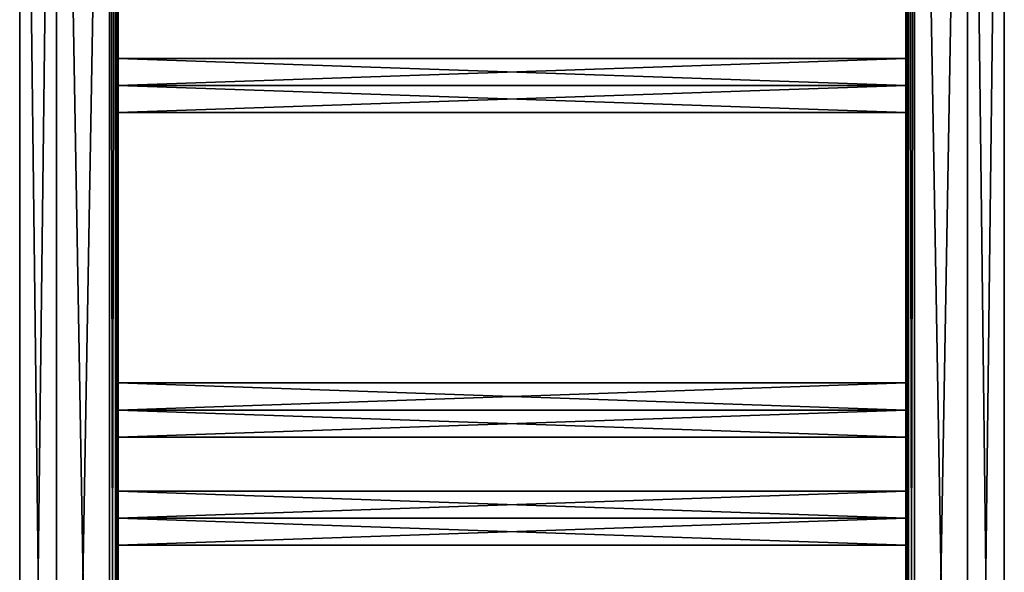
# Model space of a CAD drawing. Extents: x -200 to 200, y -702 to 625.
# Tile 208 of 256: x -200 to 200, y 0 to 225. Entities that reach past the tile are written whole.
import ezdxf

# ---------------------------------------------------------------- set-up
doc = ezdxf.new("R2010")
doc.units = 0
doc.header["$LTSCALE"] = 17.087905
for name, color, linetype in [('1', 7, 'CONTINUOUS'), ('2', 7, 'CONTINUOUS'), ('29', 7, 'CONTINUOUS'), ('30', 7, 'CONTINUOUS'), ('33', 7, 'CONTINUOUS'), ('34', 7, 'CONTINUOUS'), ('35', 7, 'CONTINUOUS'), ('36', 7, 'CONTINUOUS'), ('44', 7, 'CONTINUOUS'), ('46', 7, 'CONTINUOUS'), ('47', 7, 'CONTINUOUS'), ('48', 7, 'CONTINUOUS'), ('61', 7, 'CONTINUOUS'), ('62', 7, 'CONTINUOUS'), ('64', 7, 'CONTINUOUS'), ('66', 7, 'CONTINUOUS'), ('67', 7, 'CONTINUOUS'), ('68', 7, 'CONTINUOUS')]:
    doc.layers.add(name, color=color, linetype=linetype)

msp = doc.modelspace()

# ---------------------------------------------------------------- linework, layer by layer
at = {"layer": '1', "color": 7, "linetype": 'CONTINUOUS'}
for points in [[(-163.5, -618.2, -15), (-185, 618.2, -15), (-163.5, 618.2, -15), (-163.5, -618.2, -15)], [(-185, -618.2, -15), (-185, 618.2, -15), (-163.5, -618.2, -15), (-185, -618.2, -15)]]:
    msp.add_3dface(points, dxfattribs=at)
at = {"layer": '2', "color": 7, "linetype": 'CONTINUOUS'}
for points in [[(-185, -618.2, 15), (-163.5, 618.2, 15), (-185, 618.2, 15), (-185, -618.2, 15)], [(-163.5, -618.2, 15), (-163.5, 618.2, 15), (-185, -618.2, 15), (-163.5, -618.2, 15)]]:
    msp.add_3dface(points, dxfattribs=at)
at = {"layer": '29', "color": 7, "linetype": 'CONTINUOUS'}
for points in [[(160, 22, 11), (160, 33), (-160, 22, 11), (160, 22, 11)], [(160, 33), (-160, 33), (-160, 22, 11), (160, 33)], [(160, 11), (160, 22, 11), (-160, 11), (160, 11)], [(160, 22, 11), (-160, 22, 11), (-160, 11), (160, 22, 11)]]:
    msp.add_3dface(points, dxfattribs=at)
at = {"layer": '30', "color": 7, "linetype": 'CONTINUOUS'}
for points in [[(160, 33), (160, 22, -11), (-160, 33), (160, 33)], [(-160, 33), (160, 22, -11), (-160, 22, -11), (-160, 33)], [(160, 22, -11), (160, 11), (-160, 22, -11), (160, 22, -11)], [(160, 11), (-160, 11), (-160, 22, -11), (160, 11)]]:
    msp.add_3dface(points, dxfattribs=at)
at = {"layer": '33', "color": 7, "linetype": 'CONTINUOUS'}
for points in [[(160, 77), (-160, 77), (-160, 66, 11), (160, 77)], [(160, 66, 11), (160, 77), (-160, 66, 11), (160, 66, 11)], [(160, 66, 11), (-160, 66, 11), (-160, 55), (160, 66, 11)], [(160, 55), (160, 66, 11), (-160, 55), (160, 55)]]:
    msp.add_3dface(points, dxfattribs=at)
at = {"layer": '34', "color": 7, "linetype": 'CONTINUOUS'}
for points in [[(160, 77), (160, 66, -11), (-160, 77), (160, 77)], [(-160, 77), (160, 66, -11), (-160, 66, -11), (-160, 77)], [(160, 66, -11), (160, 55), (-160, 66, -11), (160, 66, -11)], [(160, 55), (-160, 55), (-160, 66, -11), (160, 55)]]:
    msp.add_3dface(points, dxfattribs=at)
at = {"layer": '35', "color": 7, "linetype": 'CONTINUOUS'}
for points in [[(160, 198, 11), (160, 209), (-160, 198, 11), (160, 198, 11)], [(160, 209), (-160, 209), (-160, 198, 11), (160, 209)], [(160, 198, 11), (-160, 198, 11), (-160, 187), (160, 198, 11)], [(160, 187), (160, 198, 11), (-160, 187), (160, 187)]]:
    msp.add_3dface(points, dxfattribs=at)
at = {"layer": '36', "color": 7, "linetype": 'CONTINUOUS'}
for points in [[(160, 209), (160, 198, -11), (-160, 209), (160, 209)], [(-160, 209), (160, 198, -11), (-160, 198, -11), (-160, 209)], [(160, 198, -11), (160, 187), (-160, 198, -11), (160, 198, -11)], [(160, 187), (-160, 187), (-160, 198, -11), (160, 187)]]:
    msp.add_3dface(points, dxfattribs=at)
at = {"layer": '44', "color": 7, "linetype": 'CONTINUOUS'}
for points in [[(-160, 242, 11), (-160, 618.2, 11.5), (-160, 198, 11), (-160, 242, 11)], [(-160, 198, 11), (-160, 618.2, 11.5), (-160, 66, 11), (-160, 198, 11)], [(-160, 66, 11), (-160, 618.2, 11.5), (-160, 22, 11), (-160, 66, 11)], [(-160, 618.2, -11.5), (-160, -22, -11), (-160, -618.2, -11.5), (-160, 618.2, -11.5)], [(-160, 22, -11), (-160, 618.2, -11.5), (-160, 66, -11), (-160, 22, -11)], [(-160, -22, -11), (-160, 618.2, -11.5), (-160, 22, -11), (-160, -22, -11)], [(-160, 618.2, -11.5), (-160, 198, -11), (-160, 66, -11), (-160, 618.2, -11.5)], [(-160, 198, -11), (-160, 618.2, -11.5), (-160, 242, -11), (-160, 198, -11)], [(-160, -618.2, 11.5), (-160, 22, 11), (-160, 618.2, 11.5), (-160, -618.2, 11.5)], [(-160, 209), (-160, 198, -11), (-160, 242, -11), (-160, 209)], [(-160, 231), (-160, 209), (-160, 242, -11), (-160, 231)], [(-160, 242, 11), (-160, 198, 11), (-160, 231), (-160, 242, 11)], [(-160, 198, 11), (-160, 209), (-160, 231), (-160, 198, 11)], [(-160, 187), (-160, 198, 11), (-160, 66, 11), (-160, 187)], [(-160, 198, -11), (-160, 187), (-160, 77), (-160, 198, -11)], [(-160, 198, -11), (-160, 77), (-160, 66, -11), (-160, 198, -11)], [(-160, 77), (-160, 187), (-160, 66, 11), (-160, 77)], [(-160, 66, 11), (-160, 22, 11), (-160, 55), (-160, 66, 11)], [(-160, 33), (-160, 22, -11), (-160, 66, -11), (-160, 33)], [(-160, 55), (-160, 33), (-160, 66, -11), (-160, 55)], [(-160, 22, 11), (-160, 33), (-160, 55), (-160, 22, 11)], [(-160, -618.2, 11.5), (-160, -22, 11), (-160, 22, 11), (-160, -618.2, 11.5)], [(-160, 22, 11), (-160, -22, 11), (-160, 11), (-160, 22, 11)], [(-160, -11), (-160, -22, -11), (-160, 22, -11), (-160, -11)], [(-160, 11), (-160, -11), (-160, 22, -11), (-160, 11)], [(-160, -22, 11), (-160, -11), (-160, 11), (-160, -22, 11)]]:
    msp.add_3dface(points, dxfattribs=at)
at = {"layer": '46', "color": 7, "linetype": 'CONTINUOUS'}
for points in [[(-200, -618.2), (-185, -618.2, 15), (-200, 618.2), (-200, -618.2)], [(-185, 618.2, -15), (-185, -618.2, -15), (-200, -618.2), (-185, 618.2, -15)], [(-185, -618.2, 15), (-185, 618.2, 15), (-200, 618.2), (-185, -618.2, 15)], [(-185, 618.2, -15), (-200, -618.2), (-200, 618.2), (-185, 618.2, -15)]]:
    msp.add_3dface(points, dxfattribs=at)
at = {"layer": '47', "color": 7, "linetype": 'CONTINUOUS'}
for points in [[(-163.5, 618.2, 15), (-163.5, -618.2, 15), (-161.03, -618.2, 13.97), (-163.5, 618.2, 15)], [(-163.5, 618.2, 15), (-161.03, -618.2, 13.97), (-161.03, 618.2, 13.97), (-163.5, 618.2, 15)], [(-160, -618.2, 11.5), (-160, 618.2, 11.5), (-161.03, 618.2, 13.97), (-160, -618.2, 11.5)], [(-161.03, -618.2, 13.97), (-160, -618.2, 11.5), (-161.03, 618.2, 13.97), (-161.03, -618.2, 13.97)]]:
    msp.add_3dface(points, dxfattribs=at)
at = {"layer": '48', "color": 7, "linetype": 'CONTINUOUS'}
for points in [[(-163.5, -618.2, -15), (-163.5, 618.2, -15), (-161.03, 618.2, -13.97), (-163.5, -618.2, -15)], [(-161.03, -618.2, -13.97), (-163.5, -618.2, -15), (-161.03, 618.2, -13.97), (-161.03, -618.2, -13.97)], [(-160, 618.2, -11.5), (-161.03, -618.2, -13.97), (-161.03, 618.2, -13.97), (-160, 618.2, -11.5)], [(-160, 618.2, -11.5), (-160, -618.2, -11.5), (-161.03, -618.2, -13.97), (-160, 618.2, -11.5)]]:
    msp.add_3dface(points, dxfattribs=at)
at = {"layer": '61', "color": 7, "linetype": 'CONTINUOUS'}
for points in [[(185, 618.2, -15), (185, -618.2, -15), (163.5, 618.2, -15), (185, 618.2, -15)], [(163.5, 618.2, -15), (185, -618.2, -15), (163.5, -618.2, -15), (163.5, 618.2, -15)]]:
    msp.add_3dface(points, dxfattribs=at)
at = {"layer": '62', "color": 7, "linetype": 'CONTINUOUS'}
for points in [[(163.5, 618.2, 15), (163.5, -618.2, 15), (185, 618.2, 15), (163.5, 618.2, 15)], [(185, 618.2, 15), (163.5, -618.2, 15), (185, -618.2, 15), (185, 618.2, 15)]]:
    msp.add_3dface(points, dxfattribs=at)
at = {"layer": '64', "color": 7, "linetype": 'CONTINUOUS'}
for points in [[(160, 66, -11), (160, 618.2, -11.5), (160, 22, -11), (160, 66, -11)], [(160, 198, -11), (160, 618.2, -11.5), (160, 66, -11), (160, 198, -11)], [(160, 22, 11), (160, 618.2, 11.5), (160, 66, 11), (160, 22, 11)], [(160, -22, 11), (160, 618.2, 11.5), (160, 22, 11), (160, -22, 11)], [(160, 618.2, 11.5), (160, 198, 11), (160, 66, 11), (160, 618.2, 11.5)], [(160, 198, 11), (160, 618.2, 11.5), (160, 242, 11), (160, 198, 11)], [(160, 618.2, 11.5), (160, -22, 11), (160, -618.2, 11.5), (160, 618.2, 11.5)], [(160, 242, -11), (160, 618.2, -11.5), (160, 198, -11), (160, 242, -11)], [(160, -618.2, -11.5), (160, 22, -11), (160, 618.2, -11.5), (160, -618.2, -11.5)], [(160, 242, -11), (160, 198, -11), (160, 231), (160, 242, -11)], [(160, 231), (160, 209), (160, 242, 11), (160, 231)], [(160, 209), (160, 198, 11), (160, 242, 11), (160, 209)], [(160, 198, -11), (160, 209), (160, 231), (160, 198, -11)], [(160, 198, 11), (160, 77), (160, 66, 11), (160, 198, 11)], [(160, 198, 11), (160, 187), (160, 77), (160, 198, 11)], [(160, 187), (160, 198, -11), (160, 66, -11), (160, 187)], [(160, 77), (160, 187), (160, 66, -11), (160, 77)], [(160, 66, -11), (160, 22, -11), (160, 55), (160, 66, -11)], [(160, 55), (160, 33), (160, 66, 11), (160, 55)], [(160, 33), (160, 22, 11), (160, 66, 11), (160, 33)], [(160, 22, -11), (160, 33), (160, 55), (160, 22, -11)], [(160, -618.2, -11.5), (160, -22, -11), (160, 22, -11), (160, -618.2, -11.5)], [(160, 22, -11), (160, -22, -11), (160, 11), (160, 22, -11)], [(160, -11), (160, -22, 11), (160, 22, 11), (160, -11)], [(160, 11), (160, -11), (160, 22, 11), (160, 11)], [(160, -22, -11), (160, -11), (160, 11), (160, -22, -11)]]:
    msp.add_3dface(points, dxfattribs=at)
at = {"layer": '66', "color": 7, "linetype": 'CONTINUOUS'}
for points in [[(185, -618.2, -15), (200, 618.2), (200, -618.2), (185, -618.2, -15)], [(185, -618.2, -15), (185, 618.2, -15), (200, 618.2), (185, -618.2, -15)], [(185, 618.2, 15), (185, -618.2, 15), (200, -618.2), (185, 618.2, 15)], [(200, 618.2), (185, 618.2, 15), (200, -618.2), (200, 618.2)]]:
    msp.add_3dface(points, dxfattribs=at)
at = {"layer": '67', "color": 7, "linetype": 'CONTINUOUS'}
for points in [[(160, 618.2, 11.5), (160, -618.2, 11.5), (161.03, -618.2, 13.97), (160, 618.2, 11.5)], [(160, 618.2, 11.5), (161.03, -618.2, 13.97), (161.03, 618.2, 13.97), (160, 618.2, 11.5)], [(161.03, -618.2, 13.97), (163.5, -618.2, 15), (161.03, 618.2, 13.97), (161.03, -618.2, 13.97)], [(163.5, -618.2, 15), (163.5, 618.2, 15), (161.03, 618.2, 13.97), (163.5, -618.2, 15)]]:
    msp.add_3dface(points, dxfattribs=at)
at = {"layer": '68', "color": 7, "linetype": 'CONTINUOUS'}
for points in [[(160, -618.2, -11.5), (160, 618.2, -11.5), (161.03, 618.2, -13.97), (160, -618.2, -11.5)], [(161.03, -618.2, -13.97), (160, -618.2, -11.5), (161.03, 618.2, -13.97), (161.03, -618.2, -13.97)], [(163.5, 618.2, -15), (161.03, -618.2, -13.97), (161.03, 618.2, -13.97), (163.5, 618.2, -15)], [(163.5, 618.2, -15), (163.5, -618.2, -15), (161.03, -618.2, -13.97), (163.5, 618.2, -15)]]:
    msp.add_3dface(points, dxfattribs=at)

doc.saveas('drawing.dxf')
